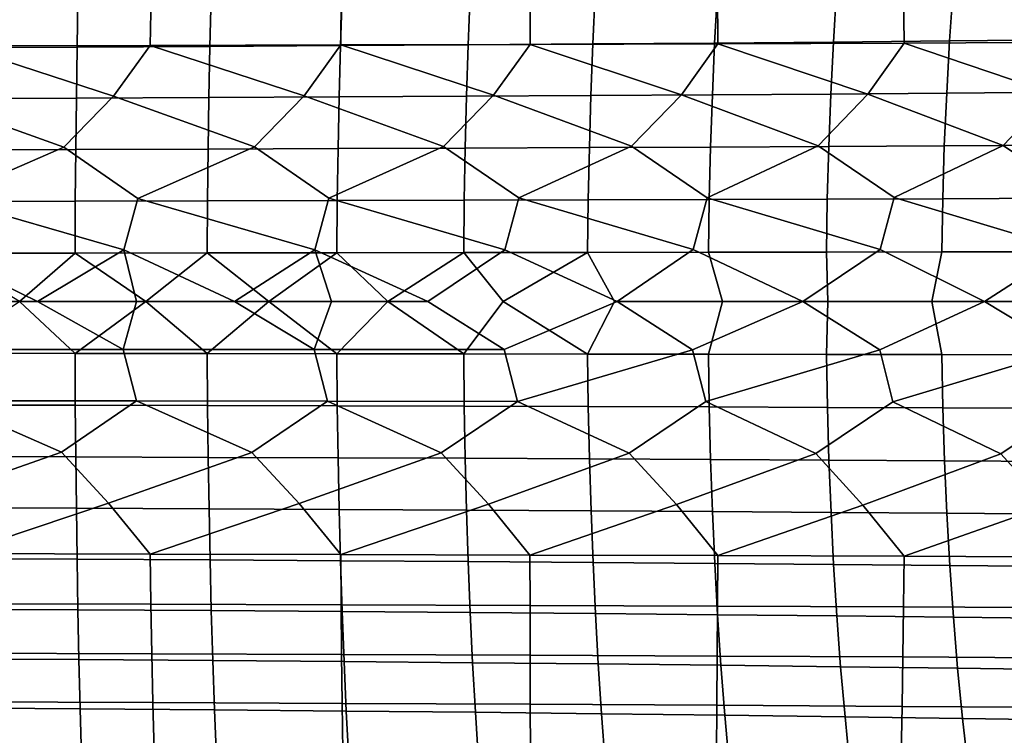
# Model space of a CAD drawing. Header units: metres. Extents: x -166 to 33, y -71 to 34.
# Tile 135 of 256: x -37 to -27, y -4 to 3. Entities that reach past the tile are written whole.
import ezdxf

# ---------------------------------------------------------------- set-up
doc = ezdxf.new("R2010")
doc.units = ezdxf.units.M
doc.layers.add('solid_12208131', color=7, linetype='CONTINUOUS')

msp = doc.modelspace()

# ---------------------------------------------------------------- linework, layer by layer
at = {"layer": 'solid_12208131'}
for points in [[(-37.710888, 2.529622, 258.959717), (-35.81625, 2.533739, 258.456146), (-35.809128, 3.029806, 258.347229), (-37.700455, 3.024868, 258.850952)], [(-36.532681, 3.016764, 238.919189), (-35.214012, 3.024902, 238.369156), (-35.226093, 2.523873, 238.262665), (-36.541092, 2.517071, 238.812469)], [(-35.81625, 2.533739, 258.456146), (-33.932274, 2.538531, 257.904053), (-33.92852, 3.03555, 257.795074), (-35.809128, 3.029806, 258.347229)], [(-35.214012, 3.024902, 238.369156), (-33.920013, 3.03379, 237.781372), (-33.935833, 2.531299, 237.675217), (-35.226093, 2.523873, 238.262665)], [(-33.920013, 3.03379, 237.781372), (-32.652954, 3.043417, 237.156586), (-32.6726, 2.53934, 237.050873), (-33.935833, 2.531299, 237.675217)], [(-33.932274, 2.538531, 257.904053), (-32.060452, 2.543989, 257.302887), (-32.060127, 3.042089, 257.193848), (-33.92852, 3.03555, 257.795074)], [(-32.652954, 3.043417, 237.156586), (-31.415209, 3.053772, 236.495621), (-31.438759, 2.54799, 236.390488), (-32.6726, 2.53934, 237.050873)], [(-32.060452, 2.543989, 257.302887), (-30.202284, 2.550104, 256.652008), (-30.205452, 3.049413, 256.54303), (-32.060127, 3.042089, 257.193848)], [(-31.415209, 3.053772, 236.495621), (-30.207376, 3.064846, 235.798309), (-30.234846, 2.557238, 235.693848), (-31.438759, 2.54799, 236.390488)], [(-30.207376, 3.064846, 235.798309), (-29.028046, 3.076627, 235.063324), (-29.059401, 2.567077, 234.959595), (-30.234846, 2.557238, 235.693848)], [(-30.202284, 2.550104, 256.652008), (-28.359272, 2.556867, 255.950775), (-28.365992, 3.057512, 255.841949), (-30.205452, 3.049413, 256.54303)], [(-29.028046, 3.076627, 235.063324), (-27.875584, 3.089103, 234.289444), (-27.910755, 2.577493, 234.186523), (-29.059401, 2.567077, 234.959595)], [(-28.359272, 2.556867, 255.950775), (-26.532873, 2.56427, 255.198608), (-26.543203, 3.066375, 255.089981), (-28.365992, 3.057512, 255.841949)], [(-27.875584, 3.089103, 234.289444), (-26.747938, 3.102235, 233.476181), (-26.786827, 2.588456, 233.37413), (-27.910755, 2.577493, 234.186523)], [(-37.874222, 3.009385, 239.431168), (-36.532681, 3.016764, 238.919189), (-36.541092, 2.517071, 238.812469), (-37.879028, 2.510903, 239.324326)], [(-36.179474, 2.032106, 258.644348), (-35.81625, 2.533739, 258.456146), (-37.710888, 2.529622, 258.959717)], [(-34.786598, 1.529413, 258.318054), (-34.295109, 2.035832, 258.102905), (-35.81625, 2.533739, 258.456146), (-36.179474, 2.032106, 258.644348)], [(-34.295109, 2.035832, 258.102905), (-33.932274, 2.538531, 257.904053), (-35.81625, 2.533739, 258.456146)], [(-32.914692, 1.532496, 257.742523), (-32.422508, 2.040092, 257.512665), (-33.932274, 2.538531, 257.904053), (-34.295109, 2.035832, 258.102905)], [(-33.935833, 2.531299, 237.675217), (-32.6726, 2.53934, 237.050873), (-32.688461, 2.030217, 236.964111), (-33.948547, 2.023781, 237.588089)], [(-32.422508, 2.040092, 257.512665), (-32.060452, 2.543989, 257.302887), (-33.932274, 2.538531, 257.904053)], [(-32.6726, 2.53934, 237.050873), (-31.438759, 2.54799, 236.390488), (-31.457834, 2.037138, 236.304184), (-32.688461, 2.030217, 236.964111)], [(-31.055521, 1.535974, 257.118011), (-30.563156, 2.044877, 256.872986), (-32.060452, 2.543989, 257.302887), (-32.422508, 2.040092, 257.512665)], [(-30.563156, 2.044877, 256.872986), (-30.202284, 2.550104, 256.652008), (-32.060452, 2.543989, 257.302887)], [(-31.438759, 2.54799, 236.390488), (-30.234846, 2.557238, 235.693848), (-30.257145, 2.044538, 235.608093), (-31.457834, 2.037138, 236.304184)], [(-29.210564, 1.539841, 256.443909), (-28.718546, 2.050182, 256.183319), (-30.202284, 2.550104, 256.652008), (-30.563156, 2.044877, 256.872986)], [(-30.234846, 2.557238, 235.693848), (-29.059401, 2.567077, 234.959595), (-29.084894, 2.05241, 234.874435), (-30.257145, 2.044538, 235.608093)], [(-28.718546, 2.050182, 256.183319), (-28.359272, 2.556867, 255.950775), (-30.202284, 2.550104, 256.652008)], [(-29.059401, 2.567077, 234.959595), (-27.910755, 2.577493, 234.186523), (-27.939383, 2.060742, 234.10202), (-29.084894, 2.05241, 234.874435)], [(-27.381292, 1.544092, 255.719604), (-26.89015, 2.055999, 255.442978), (-28.359272, 2.556867, 255.950775), (-28.718546, 2.050182, 256.183319)], [(-26.89015, 2.055999, 255.442978), (-26.532873, 2.56427, 255.198608), (-28.359272, 2.556867, 255.950775)], [(-27.910755, 2.577493, 234.186523), (-26.786827, 2.588456, 233.37413), (-26.818506, 2.069512, 233.290329), (-27.939383, 2.060742, 234.10202)], [(-36.669769, 1.52673, 258.845184), (-36.179474, 2.032106, 258.644348), (-37.710888, 2.529622, 258.959717), (-38.074131, 2.02892, 259.137573)], [(-37.879028, 2.510903, 239.324326), (-36.541092, 2.517071, 238.812469), (-36.547714, 2.012392, 238.724899), (-37.882683, 2.007452, 239.236649)], [(-36.541092, 2.517071, 238.812469), (-35.226093, 2.523873, 238.262665), (-35.235729, 2.017837, 238.175278), (-36.547714, 2.012392, 238.724899)], [(-35.226093, 2.523873, 238.262665), (-33.935833, 2.531299, 237.675217), (-33.948547, 2.023781, 237.588089), (-35.235729, 2.017837, 238.175278)], [(-30.257145, 2.044538, 235.608093), (-29.084894, 2.05241, 234.874435), (-29.105721, 1.533654, 234.808838), (-30.275524, 1.527769, 235.542007)], [(-28.458258, 1.029156, 256.204193), (-27.381292, 1.544092, 255.719604), (-28.718546, 2.050182, 256.183319), (-29.210564, 1.539841, 256.443909)], [(-29.084894, 2.05241, 234.874435), (-27.939383, 2.060742, 234.10202), (-27.962612, 1.539883, 234.036957), (-29.105721, 1.533654, 234.808838)], [(-27.939383, 2.060742, 234.10202), (-26.818506, 2.069512, 233.290329), (-26.844074, 1.546439, 233.225845), (-27.962612, 1.539883, 234.036957)], [(-26.6252, 1.032111, 255.455292), (-25.568981, 1.548722, 254.944321), (-26.89015, 2.055999, 255.442978), (-27.381292, 1.544092, 255.719604)], [(-37.839836, 1.018315, 259.196198), (-36.669769, 1.52673, 258.845184), (-38.074131, 2.02892, 259.137573), (-38.562782, 1.524452, 259.324554)], [(-37.882683, 2.007452, 239.236649), (-36.547714, 2.012392, 238.724899), (-36.554092, 1.503731, 238.657272), (-37.886791, 1.500036, 239.168915)], [(-35.939644, 1.019947, 258.696045), (-34.786598, 1.529413, 258.318054), (-36.179474, 2.032106, 258.644348), (-36.669769, 1.52673, 258.845184)], [(-36.547714, 2.012392, 238.724899), (-35.235729, 2.017837, 238.175278), (-35.244419, 1.507804, 238.107819), (-36.554092, 1.503731, 238.657272)], [(-35.235729, 2.017837, 238.175278), (-33.948547, 2.023781, 237.588089), (-33.959591, 1.512249, 237.520859), (-35.244419, 1.507804, 238.107819)], [(-34.0499, 1.02185, 258.1474), (-32.914692, 1.532496, 257.742523), (-34.295109, 2.035832, 258.102905), (-34.786598, 1.529413, 258.318054)], [(-33.948547, 2.023781, 237.588089), (-32.688461, 2.030217, 236.964111), (-32.701912, 1.517062, 236.897202), (-33.959591, 1.512249, 237.520859)], [(-32.172092, 1.024022, 257.549591), (-31.055521, 1.535974, 257.118011), (-32.422508, 2.040092, 257.512665), (-32.914692, 1.532496, 257.742523)], [(-32.688461, 2.030217, 236.964111), (-31.457834, 2.037138, 236.304184), (-31.473749, 1.522237, 236.237656), (-32.701912, 1.517062, 236.897202)], [(-31.457834, 2.037138, 236.304184), (-30.257145, 2.044538, 235.608093), (-30.275524, 1.527769, 235.542007), (-31.473749, 1.522237, 236.237656)], [(-30.307713, 1.026458, 256.902069), (-29.210564, 1.539841, 256.443909), (-30.563156, 2.044877, 256.872986), (-31.055521, 1.535974, 257.118011)], [(-37.886791, 1.500036, 239.168915), (-36.554092, 1.503731, 238.657272), (-36.55838, 0.992107, 238.609055), (-37.889454, 0.989667, 239.120621)], [(-36.078449, 0.510144, 258.763916), (-35.939644, 1.019947, 258.696045), (-36.669769, 1.52673, 258.845184), (-37.839836, 1.018315, 259.196198)], [(-36.554092, 1.503731, 238.657272), (-35.244419, 1.507804, 238.107819), (-35.250359, 0.994796, 238.059708), (-36.55838, 0.992107, 238.609055)], [(-34.188683, 0.511085, 258.21933), (-34.0499, 1.02185, 258.1474), (-34.786598, 1.529413, 258.318054), (-35.939644, 1.019947, 258.696045)], [(-35.244419, 1.507804, 238.107819), (-33.959591, 1.512249, 237.520859), (-33.967216, 0.99773, 237.472916), (-35.250359, 0.994796, 238.059708)], [(-32.310703, 0.51216, 257.625702), (-32.172092, 1.024022, 257.549591), (-32.914692, 1.532496, 257.742523), (-34.0499, 1.02185, 258.1474)], [(-33.959591, 1.512249, 237.520859), (-32.701912, 1.517062, 236.897202), (-32.711262, 1.000907, 236.849457), (-33.967216, 0.99773, 237.472916)], [(-32.701912, 1.517062, 236.897202), (-31.473749, 1.522237, 236.237656), (-31.484858, 1.004323, 236.190201), (-32.711262, 1.000907, 236.849457)], [(-30.446001, 0.513368, 256.982483), (-30.307713, 1.026458, 256.902069), (-31.055521, 1.535974, 257.118011), (-32.172092, 1.024022, 257.549591)], [(-31.473749, 1.522237, 236.237656), (-30.275524, 1.527769, 235.542007), (-30.288397, 1.007975, 235.494843), (-31.484858, 1.004323, 236.190201)], [(-28.596069, 0.514706, 256.289001), (-28.458258, 1.029156, 256.204193), (-29.210564, 1.539841, 256.443909), (-30.307713, 1.026458, 256.902069)], [(-30.275524, 1.527769, 235.542007), (-29.105721, 1.533654, 234.808838), (-29.12034, 1.011859, 234.762024), (-30.288397, 1.007975, 235.494843)], [(-29.105721, 1.533654, 234.808838), (-27.962612, 1.539883, 234.036957), (-27.978949, 1.01597, 233.990524), (-29.12034, 1.011859, 234.762024)], [(-26.762383, 0.516172, 255.544632), (-26.6252, 1.032111, 255.455292), (-27.381292, 1.544092, 255.719604), (-28.458258, 1.029156, 256.204193)], [(-27.962612, 1.539883, 234.036957), (-26.844074, 1.546439, 233.225845), (-26.862083, 1.020296, 233.17981), (-27.978949, 1.01597, 233.990524)], [(-37.839836, 1.018315, 259.196198), (-37.978527, 0.509339, 259.260101), (-36.932045, 0, 259.00296), (-36.078449, 0.510144, 258.763916)], [(-37.889454, 0.989667, 239.120621), (-36.55838, 0.992107, 238.609055), (-36.560539, 0.47853, 238.580399), (-37.890644, 0.477352, 239.091934)], [(-36.55838, 0.992107, 238.609055), (-35.250359, 0.994796, 238.059708), (-35.25351, 0.479827, 238.031113), (-36.560539, 0.47853, 238.580399)], [(-35.939644, 1.019947, 258.696045), (-36.078449, 0.510144, 258.763916), (-34.984177, 0, 258.464844), (-34.188683, 0.511085, 258.21933)], [(-35.250359, 0.994796, 238.059708), (-33.967216, 0.99773, 237.472916), (-33.971375, 0.481243, 237.444412), (-35.25351, 0.479827, 238.031113)], [(-34.0499, 1.02185, 258.1474), (-34.188683, 0.511085, 258.21933), (-33.071941, 0, 257.882782), (-32.310703, 0.51216, 257.625702)], [(-33.967216, 0.99773, 237.472916), (-32.711262, 1.000907, 236.849457), (-32.71645, 0.482776, 236.821075), (-33.971375, 0.481243, 237.444412)], [(-32.711262, 1.000907, 236.849457), (-31.484858, 1.004323, 236.190201), (-31.4911, 0.484424, 236.161957), (-32.71645, 0.482776, 236.821075)], [(-32.172092, 1.024022, 257.549591), (-32.310703, 0.51216, 257.625702), (-31.197239, 0, 257.258362), (-30.446001, 0.513368, 256.982483)], [(-31.484858, 1.004323, 236.190201), (-30.288397, 1.007975, 235.494843), (-30.295694, 0.486186, 235.466782), (-31.4911, 0.484424, 236.161957)], [(-30.307713, 1.026458, 256.902069), (-30.446001, 0.513368, 256.982483), (-29.361359, 0, 256.592987), (-28.596069, 0.514706, 256.289001)], [(-30.288397, 1.007975, 235.494843), (-29.12034, 1.011859, 234.762024), (-29.128683, 0.48806, 234.734161), (-30.295694, 0.486186, 235.466782)], [(-29.12034, 1.011859, 234.762024), (-27.978949, 1.01597, 233.990524), (-27.988317, 0.490043, 233.962875), (-29.128683, 0.48806, 234.734161)], [(-28.458258, 1.029156, 256.204193), (-28.596069, 0.514706, 256.289001), (-27.565384, 0, 255.888153), (-26.762383, 0.516172, 255.544632)], [(-27.978949, 1.01597, 233.990524), (-26.862083, 1.020296, 233.17981), (-26.87245, 0.49213, 233.15239), (-27.988317, 0.490043, 233.962875)], [(-37.978527, 0.509339, 259.260101), (-37.918663, 0, 259.255066), (-36.932045, 0, 259.00296)], [(-36.078449, 0.510144, 258.763916), (-36.932045, 0, 259.00296), (-35.953831, 0, 258.739502)], [(-36.078449, 0.510144, 258.763916), (-35.953831, 0, 258.739502), (-34.984177, 0, 258.464844)], [(-34.188683, 0.511085, 258.21933), (-34.984177, 0, 258.464844), (-34.023449, 0, 258.179199)], [(-34.188683, 0.511085, 258.21933), (-34.023449, 0, 258.179199), (-33.071941, 0, 257.882782)], [(-32.310703, 0.51216, 257.625702), (-33.071941, 0, 257.882782), (-32.316471, -0.476838, 257.628967), (-31.197239, 0, 257.258362)], [(-30.446001, 0.513368, 256.982483), (-31.197239, 0, 257.258362), (-30.451757, -0.477962, 256.985901), (-29.361359, 0, 256.592987)], [(-30.295694, 0.486186, 235.466782), (-29.128683, 0.48806, 234.734161), (-29.113663, 0, 234.714264), (-30.157648, 0, 235.373108)], [(-28.596069, 0.514706, 256.289001), (-29.361359, 0, 256.592987), (-28.601809, -0.479207, 256.292603), (-27.565384, 0, 255.888153)], [(-29.128683, 0.48806, 234.734161), (-27.988317, 0.490043, 233.962875), (-28.087166, 0, 234.021606), (-29.113663, 0, 234.714264)], [(-26.87245, 0.49213, 233.15239), (-27.070974, 0, 233.290085), (-28.087166, 0, 234.021606), (-27.988317, 0.490043, 233.962875)], [(-26.762383, 0.516172, 255.544632), (-27.565384, 0, 255.888153), (-26.768099, -0.480572, 255.548431), (-25.810995, 0, 255.14563)], [(-37.890644, 0.477352, 239.091934), (-36.560539, 0.47853, 238.580399), (-37.110294, 0, 238.788559)], [(-36.560539, 0.47853, 238.580399), (-35.858761, 0, 238.282379), (-36.560314, -0.513973, 238.581696), (-37.110294, 0, 238.788559)], [(-36.560539, 0.47853, 238.580399), (-35.25351, 0.479827, 238.031113), (-35.858761, 0, 238.282379)], [(-35.25351, 0.479827, 238.031113), (-34.643261, 0, 237.748795), (-35.253242, -0.515366, 238.032394), (-35.858761, 0, 238.282379)], [(-35.25351, 0.479827, 238.031113), (-33.971375, 0.481243, 237.444412), (-34.643261, 0, 237.748795)], [(-33.971375, 0.481243, 237.444412), (-33.465275, 0, 237.189728), (-33.971062, -0.516887, 237.445679), (-34.643261, 0, 237.748795)], [(-33.971375, 0.481243, 237.444412), (-32.71645, 0.482776, 236.821075), (-33.465275, 0, 237.189728)], [(-32.71645, 0.482776, 236.821075), (-32.326702, 0, 236.607529), (-32.716095, -0.518534, 236.822342), (-33.465275, 0, 237.189728)], [(-32.71645, 0.482776, 236.821075), (-31.4911, 0.484424, 236.161957), (-32.326702, 0, 236.607529)], [(-31.4911, 0.484424, 236.161957), (-31.226261, 0, 236.002869), (-31.490702, -0.520304, 236.163208), (-32.326702, 0, 236.607529)], [(-31.4911, 0.484424, 236.161957), (-30.295694, 0.486186, 235.466782), (-30.157648, 0, 235.373108), (-31.226261, 0, 236.002869)], [(-37.984291, -0.474213, 259.262848), (-36.084221, -0.474962, 258.766815), (-36.932045, 0, 259.00296), (-37.918663, 0, 259.255066)], [(-37.110294, 0, 238.788559), (-36.560314, -0.513973, 238.581696), (-37.890461, -0.512708, 239.093231)], [(-36.084221, -0.474962, 258.766815), (-35.953831, 0, 258.739502), (-36.932045, 0, 259.00296)], [(-35.858761, 0, 238.282379), (-35.253242, -0.515366, 238.032394), (-36.560314, -0.513973, 238.581696)], [(-36.084221, -0.474962, 258.766815), (-34.194454, -0.475838, 258.222382), (-34.984177, 0, 258.464844), (-35.953831, 0, 258.739502)], [(-34.643261, 0, 237.748795), (-33.971062, -0.516887, 237.445679), (-35.253242, -0.515366, 238.032394)], [(-34.194454, -0.475838, 258.222382), (-34.023449, 0, 258.179199), (-34.984177, 0, 258.464844)], [(-34.194454, -0.475838, 258.222382), (-32.316471, -0.476838, 257.628967), (-33.071941, 0, 257.882782), (-34.023449, 0, 258.179199)], [(-33.465275, 0, 237.189728), (-32.716095, -0.518534, 236.822342), (-33.971062, -0.516887, 237.445679)], [(-32.326702, 0, 236.607529), (-31.490702, -0.520304, 236.163208), (-32.716095, -0.518534, 236.822342)], [(-32.184994, -0.988781, 257.55661), (-30.451757, -0.477962, 256.985901), (-31.197239, 0, 257.258362), (-32.316471, -0.476838, 257.628967)], [(-30.157648, 0, 235.373108), (-30.295252, -0.522196, 235.468033), (-31.490702, -0.520304, 236.163208), (-31.226261, 0, 236.002869)], [(-30.320589, -0.991132, 256.909485), (-28.601809, -0.479207, 256.292603), (-29.361359, 0, 256.592987), (-30.451757, -0.477962, 256.985901)], [(-29.113663, 0, 234.714264), (-29.128195, -0.524209, 234.735397), (-30.295252, -0.522196, 235.468033), (-30.157648, 0, 235.373108)], [(-29.113663, 0, 234.714264), (-28.087166, 0, 234.021606), (-27.987783, -0.526339, 233.964096), (-29.128195, -0.524209, 234.735397)], [(-28.471096, -0.993734, 256.212006), (-26.768099, -0.480572, 255.548431), (-27.565384, 0, 255.888153), (-28.601809, -0.479207, 256.292603)], [(-28.087166, 0, 234.021606), (-27.070974, 0, 233.290085), (-26.871874, -0.528581, 233.153595), (-27.987783, -0.526339, 233.964096)], [(-35.952553, -0.98485, 258.702301), (-36.084221, -0.474962, 258.766815), (-37.984291, -0.474213, 259.262848), (-37.85273, -0.983276, 259.202057)], [(-34.062813, -0.986686, 258.154022), (-34.194454, -0.475838, 258.222382), (-36.084221, -0.474962, 258.766815), (-35.952553, -0.98485, 258.702301)], [(-32.184994, -0.988781, 257.55661), (-32.316471, -0.476838, 257.628967), (-34.194454, -0.475838, 258.222382), (-34.062813, -0.986686, 258.154022)], [(-31.079454, -1.50082, 257.130493), (-30.320589, -0.991132, 256.909485), (-30.451757, -0.477962, 256.985901), (-32.184994, -0.988781, 257.55661)], [(-29.234463, -1.504593, 256.457153), (-28.471096, -0.993734, 256.212006), (-28.601809, -0.479207, 256.292603), (-30.320589, -0.991132, 256.909485)], [(-27.40513, -1.508741, 255.733627), (-26.637985, -0.996586, 255.463531), (-26.768099, -0.480572, 255.548431), (-28.471096, -0.993734, 256.212006)], [(-36.560314, -0.513973, 238.581696), (-36.558147, -1.027448, 238.611755), (-37.889313, -1.024921, 239.123322), (-37.890461, -0.512708, 239.093231)], [(-35.253242, -0.515366, 238.032394), (-35.250034, -1.030232, 238.062393), (-36.558147, -1.027448, 238.611755), (-36.560314, -0.513973, 238.581696)], [(-33.971062, -0.516887, 237.445679), (-33.966797, -1.033271, 237.475601), (-35.250034, -1.030232, 238.062393), (-35.253242, -0.515366, 238.032394)], [(-32.716095, -0.518534, 236.822342), (-32.710747, -1.036561, 236.852127), (-33.966797, -1.033271, 237.475601), (-33.971062, -0.516887, 237.445679)], [(-31.490702, -0.520304, 236.163208), (-31.484243, -1.040099, 236.192841), (-32.710747, -1.036561, 236.852127), (-32.716095, -0.518534, 236.822342)], [(-30.295252, -0.522196, 235.468033), (-30.287683, -1.043881, 235.497482), (-31.484243, -1.040099, 236.192841), (-31.490702, -0.520304, 236.163208)], [(-29.128195, -0.524209, 234.735397), (-29.11953, -1.047903, 234.764648), (-30.287683, -1.043881, 235.497482), (-30.295252, -0.522196, 235.468033)], [(-27.987783, -0.526339, 233.964096), (-27.978041, -1.052161, 233.993118), (-29.11953, -1.047903, 234.764648), (-29.128195, -0.524209, 234.735397)], [(-26.871874, -0.528581, 233.153595), (-26.861082, -1.056641, 233.182388), (-27.978041, -1.052161, 233.993118), (-27.987783, -0.526339, 233.964096)], [(-38.122589, -1.994227, 259.154846), (-36.693657, -1.491804, 258.85556), (-37.85273, -0.983276, 259.202057), (-38.586609, -1.489584, 259.334259)], [(-36.558147, -1.027448, 238.611755), (-36.553856, -1.5389, 238.661377), (-37.886696, -1.535119, 239.173019), (-37.889313, -1.024921, 239.123322)], [(-36.693657, -1.491804, 258.85556), (-35.952553, -0.98485, 258.702301), (-37.85273, -0.983276, 259.202057)], [(-36.228134, -1.997343, 258.662994), (-34.810524, -1.49442, 258.329102), (-35.952553, -0.98485, 258.702301), (-36.693657, -1.491804, 258.85556)], [(-35.250034, -1.030232, 238.062393), (-35.244038, -1.543067, 238.111908), (-36.553856, -1.5389, 238.661377), (-36.558147, -1.027448, 238.611755)], [(-34.810524, -1.49442, 258.329102), (-34.062813, -0.986686, 258.154022), (-35.952553, -0.98485, 258.702301)], [(-33.966797, -1.033271, 237.475601), (-33.959064, -1.547616, 237.524948), (-35.244038, -1.543067, 238.111908), (-35.250034, -1.030232, 238.062393)], [(-34.343925, -2.00099, 258.122986), (-32.938633, -1.497427, 257.754272), (-34.062813, -0.986686, 258.154022), (-34.810524, -1.49442, 258.329102)], [(-32.938633, -1.497427, 257.754272), (-32.184994, -0.988781, 257.55661), (-34.062813, -0.986686, 258.154022)], [(-32.710747, -1.036561, 236.852127), (-32.701241, -1.552541, 236.90126), (-33.959064, -1.547616, 237.524948), (-33.966797, -1.033271, 237.475601)], [(-32.471432, -2.005162, 257.53421), (-31.079454, -1.50082, 257.130493), (-32.184994, -0.988781, 257.55661), (-32.938633, -1.497427, 257.754272)], [(-31.484243, -1.040099, 236.192841), (-31.472921, -1.557837, 236.241699), (-32.701241, -1.552541, 236.90126), (-32.710747, -1.036561, 236.852127)], [(-30.287683, -1.043881, 235.497482), (-30.274546, -1.563499, 235.546021), (-31.472921, -1.557837, 236.241699), (-31.484243, -1.040099, 236.192841)], [(-30.612139, -2.00985, 256.896057), (-29.234463, -1.504593, 256.457153), (-30.320589, -0.991132, 256.909485), (-31.079454, -1.50082, 257.130493)], [(-29.11953, -1.047903, 234.764648), (-29.104591, -1.569521, 234.812836), (-30.274546, -1.563499, 235.546021), (-30.287683, -1.043881, 235.497482)], [(-28.767532, -2.015049, 256.207916), (-27.40513, -1.508741, 255.733627), (-28.471096, -0.993734, 256.212006), (-29.234463, -1.504593, 256.457153)], [(-27.978041, -1.052161, 233.993118), (-27.961334, -1.575896, 234.040924), (-29.104591, -1.569521, 234.812836), (-29.11953, -1.047903, 234.764648)], [(-26.861082, -1.056641, 233.182388), (-26.842655, -1.582605, 233.229767), (-27.961334, -1.575896, 234.040924), (-27.978041, -1.052161, 233.993118)], [(-26.939091, -2.020751, 255.469193), (-25.592737, -1.513259, 254.959137), (-26.637985, -0.996586, 255.463531), (-27.40513, -1.508741, 255.733627)], [(-37.711731, -2.495291, 258.966553), (-36.228134, -1.997343, 258.662994), (-36.693657, -1.491804, 258.85556), (-38.122589, -1.994227, 259.154846)], [(-36.553856, -1.5389, 238.661377), (-36.54747, -2.047318, 238.730377), (-37.882629, -2.042294, 239.242126), (-37.886696, -1.535119, 239.173019)], [(-35.244038, -1.543067, 238.111908), (-35.235294, -2.052858, 238.18074), (-36.54747, -2.047318, 238.730377), (-36.553856, -1.5389, 238.661377)], [(-35.816883, -2.499352, 258.462982), (-34.343925, -2.00099, 258.122986), (-34.810524, -1.49442, 258.329102), (-36.228134, -1.997343, 258.662994)], [(-33.959064, -1.547616, 237.524948), (-33.947914, -2.058904, 237.593552), (-35.235294, -2.052858, 238.18074), (-35.244038, -1.543067, 238.111908)], [(-33.932693, -2.504079, 257.910919), (-32.471432, -2.005162, 257.53421), (-32.938633, -1.497427, 257.754272), (-34.343925, -2.00099, 258.122986)], [(-32.701241, -1.552541, 236.90126), (-32.68763, -2.065452, 236.969559), (-33.947914, -2.058904, 237.593552), (-33.959064, -1.547616, 237.524948)], [(-31.472921, -1.557837, 236.241699), (-31.456799, -2.072493, 236.309601), (-32.68763, -2.065452, 236.969559), (-32.701241, -1.552541, 236.90126)], [(-32.060654, -2.509462, 257.309753), (-30.612139, -2.00985, 256.896057), (-31.079454, -1.50082, 257.130493), (-32.471432, -2.005162, 257.53421)], [(-30.274546, -1.563499, 235.546021), (-30.255903, -2.08002, 235.613464), (-31.456799, -2.072493, 236.309601), (-31.472921, -1.557837, 236.241699)], [(-30.202265, -2.515493, 256.658844), (-28.767532, -2.015049, 256.207916), (-29.234463, -1.504593, 256.457153), (-30.612139, -2.00985, 256.896057)], [(-28.359026, -2.522164, 255.957642), (-26.939091, -2.020751, 255.469193), (-27.40513, -1.508741, 255.733627), (-28.767532, -2.015049, 256.207916)], [(-29.104591, -1.569521, 234.812836), (-29.08345, -2.088028, 234.879791), (-30.255903, -2.08002, 235.613464), (-30.274546, -1.563499, 235.546021)], [(-27.961334, -1.575896, 234.040924), (-27.93774, -2.096505, 234.10733), (-29.08345, -2.088028, 234.879791), (-29.104591, -1.569521, 234.812836)], [(-26.842655, -1.582605, 233.229767), (-26.816671, -2.105427, 233.295609), (-27.93774, -2.096505, 234.10733), (-27.961334, -1.575896, 234.040924)], [(-36.54747, -2.047318, 238.730377), (-36.540394, -2.551688, 238.819153), (-37.878551, -2.545435, 239.331009), (-37.882629, -2.042294, 239.242126)], [(-37.711731, -2.495291, 258.966553), (-35.816883, -2.499352, 258.462982), (-36.228134, -1.997343, 258.662994)], [(-35.816883, -2.499352, 258.462982), (-33.932693, -2.504079, 257.910919), (-34.343925, -2.00099, 258.122986)], [(-33.932693, -2.504079, 257.910919), (-32.060654, -2.509462, 257.309753), (-32.471432, -2.005162, 257.53421)], [(-32.060654, -2.509462, 257.309753), (-30.202265, -2.515493, 256.658844), (-30.612139, -2.00985, 256.896057)], [(-30.202265, -2.515493, 256.658844), (-28.359026, -2.522164, 255.957642), (-28.767532, -2.015049, 256.207916)], [(-28.359026, -2.522164, 255.957642), (-26.5324, -2.529466, 255.20546), (-26.939091, -2.020751, 255.469193)], [(-35.235294, -2.052858, 238.18074), (-35.225166, -2.558582, 238.269318), (-36.540394, -2.551688, 238.819153), (-36.54747, -2.047318, 238.730377)], [(-33.947914, -2.058904, 237.593552), (-33.934673, -2.56611, 237.681854), (-35.225166, -2.558582, 238.269318), (-35.235294, -2.052858, 238.18074)], [(-32.68763, -2.065452, 236.969559), (-32.671204, -2.574262, 237.05748), (-33.934673, -2.56611, 237.681854), (-33.947914, -2.058904, 237.593552)], [(-31.456799, -2.072493, 236.309601), (-31.437124, -2.58303, 236.397049), (-32.671204, -2.574262, 237.05748), (-32.68763, -2.065452, 236.969559)], [(-30.255903, -2.08002, 235.613464), (-30.232969, -2.592404, 235.700363), (-31.437124, -2.58303, 236.397049), (-31.456799, -2.072493, 236.309601)], [(-29.08345, -2.088028, 234.879791), (-29.057283, -2.602378, 234.966064), (-30.232969, -2.592404, 235.700363), (-30.255903, -2.08002, 235.613464)], [(-27.93774, -2.096505, 234.10733), (-27.908403, -2.612937, 234.192932), (-29.057283, -2.602378, 234.966064), (-29.08345, -2.088028, 234.879791)], [(-26.816671, -2.105427, 233.295609), (-26.784245, -2.624051, 233.380478), (-27.908403, -2.612937, 234.192932), (-27.93774, -2.096505, 234.10733)], [(-35.809929, -2.995789, 258.355438), (-35.816883, -2.499352, 258.462982), (-37.711731, -2.495291, 258.966553), (-37.701508, -2.990907, 258.859161)], [(-33.929066, -3.001467, 257.803284), (-33.932693, -2.504079, 257.910919), (-35.816883, -2.499352, 258.462982), (-35.809929, -2.995789, 258.355438)], [(-32.060413, -3.007931, 257.202087), (-32.060654, -2.509462, 257.309753), (-33.932693, -2.504079, 257.910919), (-33.929066, -3.001467, 257.803284)], [(-30.205471, -3.015172, 256.551239), (-30.202265, -2.515493, 256.658844), (-32.060654, -2.509462, 257.309753), (-32.060413, -3.007931, 257.202087)], [(-28.365738, -3.02318, 255.850159), (-28.359026, -2.522164, 255.957642), (-30.202265, -2.515493, 256.658844), (-30.205471, -3.015172, 256.551239)], [(-26.542675, -3.031942, 255.09819), (-26.5324, -2.529466, 255.20546), (-28.359026, -2.522164, 255.957642), (-28.365738, -3.02318, 255.850159)], [(-36.540394, -2.551688, 238.819153), (-36.531986, -3.050999, 238.927216), (-37.873795, -3.043537, 239.439209), (-37.878551, -2.545435, 239.331009)], [(-35.225166, -2.558582, 238.269318), (-35.213039, -3.059229, 238.377167), (-36.531986, -3.050999, 238.927216), (-36.540394, -2.551688, 238.819153)], [(-33.934673, -2.56611, 237.681854), (-33.918758, -3.068217, 237.789368), (-35.213039, -3.059229, 238.377167), (-35.225166, -2.558582, 238.269318)], [(-32.671204, -2.574262, 237.05748), (-32.651417, -3.077952, 237.164536), (-33.918758, -3.068217, 237.789368), (-33.934673, -2.56611, 237.681854)], [(-31.437124, -2.58303, 236.397049), (-31.413376, -3.088423, 236.50354), (-32.651417, -3.077952, 237.164536), (-32.671204, -2.574262, 237.05748)], [(-30.232969, -2.592404, 235.700363), (-30.20525, -3.099622, 235.806183), (-31.413376, -3.088423, 236.50354), (-31.437124, -2.58303, 236.397049)], [(-29.057283, -2.602378, 234.966064), (-29.025627, -3.111537, 235.071136), (-30.20525, -3.099622, 235.806183), (-30.232969, -2.592404, 235.700363)], [(-27.908403, -2.612937, 234.192932), (-27.872879, -3.124153, 234.29718), (-29.025627, -3.111537, 235.071136), (-29.057283, -2.602378, 234.966064)], [(-26.784245, -2.624051, 233.380478), (-26.744955, -3.137434, 233.483856), (-27.872879, -3.124153, 234.29718), (-27.908403, -2.612937, 234.192932)], [(-35.800602, -3.486413, 258.228302), (-35.809929, -2.995789, 258.355438), (-37.701508, -2.990907, 258.859161), (-37.688305, -3.480713, 258.732208)], [(-33.923683, -3.493039, 257.675995), (-33.929066, -3.001467, 257.803284), (-35.809929, -2.995789, 258.355438), (-35.800602, -3.486413, 258.228302)], [(-32.059048, -3.50058, 257.074768), (-32.060413, -3.007931, 257.202087), (-33.929066, -3.001467, 257.803284), (-33.923683, -3.493039, 257.675995)], [(-30.208195, -3.509024, 256.42395), (-30.205471, -3.015172, 256.551239), (-32.060413, -3.007931, 257.202087), (-32.059048, -3.50058, 257.074768)], [(-28.372623, -3.518358, 255.723007), (-28.365738, -3.02318, 255.850159), (-30.205471, -3.015172, 256.551239), (-30.208195, -3.509024, 256.42395)], [(-36.531986, -3.050999, 238.927216), (-36.521713, -3.544246, 239.054184), (-37.867802, -3.535597, 239.566345), (-37.873795, -3.043537, 239.439209)], [(-35.213039, -3.059229, 238.377167), (-35.198414, -3.553788, 238.50386), (-36.521713, -3.544246, 239.054184), (-36.531986, -3.050999, 238.927216)], [(-33.918758, -3.068217, 237.789368), (-33.899693, -3.564212, 237.915665), (-35.198414, -3.553788, 238.50386), (-35.213039, -3.059229, 238.377167)], [(-32.651417, -3.077952, 237.164536), (-32.627808, -3.575504, 237.290314), (-33.899693, -3.564212, 237.915665), (-33.918758, -3.068217, 237.789368)], [(-31.413376, -3.088423, 236.50354), (-31.38513, -3.587654, 236.628616), (-32.627808, -3.575504, 237.290314), (-32.651417, -3.077952, 237.164536)], [(-30.20525, -3.099622, 235.806183), (-30.17235, -3.600648, 235.93045), (-31.38513, -3.587654, 236.628616), (-31.413376, -3.088423, 236.50354)], [(-29.025627, -3.111537, 235.071136), (-28.988106, -3.614476, 235.194534), (-30.17235, -3.600648, 235.93045), (-30.20525, -3.099622, 235.806183)], [(-27.872879, -3.124153, 234.29718), (-27.830818, -3.629119, 234.419617), (-28.988106, -3.614476, 235.194534), (-29.025627, -3.111537, 235.071136)], [(-26.553789, -3.528572, 254.971252), (-26.542675, -3.031942, 255.09819), (-28.365738, -3.02318, 255.850159), (-28.372623, -3.518358, 255.723007)], [(-26.744955, -3.137434, 233.483856), (-26.698471, -3.644536, 233.605225), (-27.830818, -3.629119, 234.419617), (-27.872879, -3.124153, 234.29718)], [(-35.790157, -3.970241, 258.082062), (-35.800602, -3.486413, 258.228302), (-37.688305, -3.480713, 258.732208), (-37.673405, -3.963726, 258.586212)], [(-33.917778, -3.977811, 257.529633), (-33.923683, -3.493039, 257.675995), (-35.800602, -3.486413, 258.228302), (-35.790157, -3.970241, 258.082062)], [(-32.057766, -3.986422, 256.928345), (-32.059048, -3.50058, 257.074768), (-33.923683, -3.493039, 257.675995), (-33.917778, -3.977811, 257.529633)], [(-30.211615, -3.996059, 256.277588), (-30.208195, -3.509024, 256.42395), (-32.059048, -3.50058, 257.074768), (-32.057766, -3.986422, 256.928345)], [(-36.521713, -3.544246, 239.054184), (-36.509739, -4.030422, 239.199936), (-37.860729, -4.020611, 239.71228), (-37.867802, -3.535597, 239.566345)], [(-35.198414, -3.553788, 238.50386), (-35.181446, -4.041249, 238.649292), (-36.509739, -4.030422, 239.199936), (-36.521713, -3.544246, 239.054184)], [(-33.899693, -3.564212, 237.915665), (-33.877644, -4.05308, 238.060623), (-35.181446, -4.041249, 238.649292), (-35.198414, -3.553788, 238.50386)], [(-32.627808, -3.575504, 237.290314), (-32.600559, -4.0659, 237.434647), (-33.877644, -4.05308, 238.060623), (-33.899693, -3.564212, 237.915665)], [(-31.38513, -3.587654, 236.628616), (-31.352564, -4.079696, 236.772171), (-32.600559, -4.0659, 237.434647), (-32.627808, -3.575504, 237.290314)], [(-30.17235, -3.600648, 235.93045), (-30.134445, -4.094454, 236.07309), (-31.352564, -4.079696, 236.772171), (-31.38513, -3.587654, 236.628616)], [(-28.380827, -4.00671, 255.576797), (-28.372623, -3.518358, 255.723007), (-30.208195, -3.509024, 256.42395), (-30.211615, -3.996059, 256.277588)], [(-28.988106, -3.614476, 235.194534), (-28.944904, -4.110161, 235.336136), (-30.134445, -4.094454, 236.07309), (-30.17235, -3.600648, 235.93045)], [(-26.566856, -4.01836, 254.825302), (-26.553789, -3.528572, 254.971252), (-28.372623, -3.518358, 255.723007), (-28.380827, -4.00671, 255.576797)], [(-27.830818, -3.629119, 234.419617), (-27.782406, -4.126797, 234.560104), (-28.944904, -4.110161, 235.336136), (-28.988106, -3.614476, 235.194534)], [(-26.698471, -3.644536, 233.605225), (-26.644979, -4.144315, 233.744522), (-27.782406, -4.126797, 234.560104), (-27.830818, -3.629119, 234.419617)], [(-35.778812, -4.446291, 257.916962), (-35.790157, -3.970241, 258.082062), (-37.673405, -3.963726, 258.586212), (-37.657024, -4.438963, 258.421387)], [(-33.911556, -4.454799, 257.36438), (-33.917778, -3.977811, 257.529633), (-35.790157, -3.970241, 258.082062), (-35.778812, -4.446291, 257.916962)], [(-32.056759, -4.46447, 256.763062), (-32.057766, -3.986422, 256.928345), (-33.917778, -3.977811, 257.529633), (-33.911556, -4.454799, 257.36438)], [(-30.215918, -4.475291, 256.112366), (-30.211615, -3.996059, 256.277588), (-32.057766, -3.986422, 256.928345), (-32.056759, -4.46447, 256.763062)], [(-36.509739, -4.030422, 239.199936), (-36.496696, -4.508513, 239.364487), (-37.853226, -4.497571, 239.877045), (-37.860729, -4.020611, 239.71228)], [(-35.181446, -4.041249, 238.649292), (-35.162773, -4.520596, 238.813492), (-36.496696, -4.508513, 239.364487), (-36.509739, -4.030422, 239.199936)], [(-33.877644, -4.05308, 238.060623), (-33.853226, -4.533801, 238.224335), (-35.162773, -4.520596, 238.813492), (-35.181446, -4.041249, 238.649292)], [(-32.600559, -4.0659, 237.434647), (-32.570271, -4.548115, 237.597672), (-33.853226, -4.533801, 238.224335), (-33.877644, -4.05308, 238.060623)], [(-31.352564, -4.079696, 236.772171), (-31.316277, -4.563523, 236.934296), (-32.570271, -4.548115, 237.597672), (-32.600559, -4.0659, 237.434647)], [(-30.134445, -4.094454, 236.07309), (-30.092125, -4.580008, 236.234192), (-31.316277, -4.563523, 236.934296), (-31.352564, -4.079696, 236.772171)], [(-28.390532, -4.487245, 255.411758), (-28.380827, -4.00671, 255.576797), (-30.211615, -3.996059, 256.277588), (-30.215918, -4.475291, 256.112366)], [(-26.58205, -4.500317, 254.660568), (-26.566856, -4.01836, 254.825302), (-28.380827, -4.00671, 255.576797), (-28.390532, -4.487245, 255.411758)], [(-28.944904, -4.110161, 235.336136), (-28.896593, -4.597555, 235.496109), (-30.092125, -4.580008, 236.234192), (-30.134445, -4.094454, 236.07309)], [(-27.782406, -4.126797, 234.560104), (-27.728201, -4.616143, 234.718811), (-28.896593, -4.597555, 235.496109), (-28.944904, -4.110161, 235.336136)], [(-26.644979, -4.144315, 233.744522), (-26.585028, -4.635722, 233.901871), (-27.728201, -4.616143, 234.718811), (-27.782406, -4.126797, 234.560104)]]:
    msp.add_3dface(points, dxfattribs=at)

doc.saveas('drawing.dxf')
